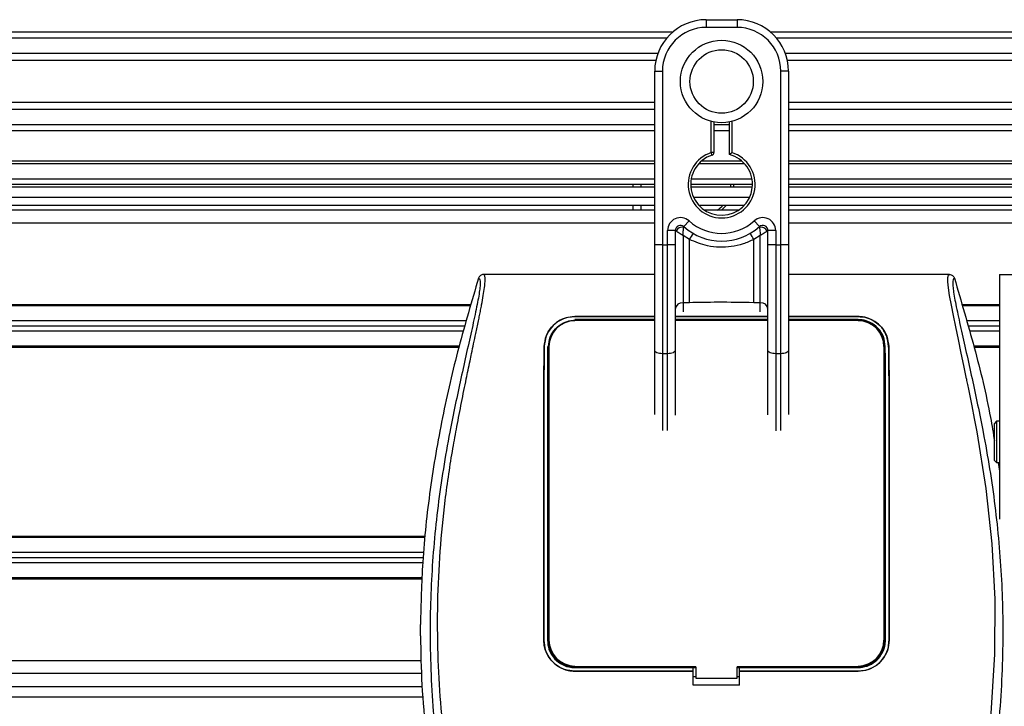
# Model space of a CAD drawing. Header units: millimetres. Extents: x 0 to 420, y 0 to 297.
# Tile 41 of 63: x 180 to 195, y 244 to 255. Entities that reach past the tile are written whole.
import ezdxf

# ---------------------------------------------------------------- set-up
doc = ezdxf.new("R2010")
doc.units = ezdxf.units.MM

msp = doc.modelspace()

# ---------------------------------------------------------------- linework, layer by layer
at = {"color": 7, "linetype": 'Continuous', "lineweight": 25}
for p, q in [((190.46199, 255.16589), (190.46199, 255.04467)), ((190.46199, 255.16589), (190.9469, 255.16589)), ((190.9469, 255.16589), (190.9469, 255.04467)), ((189.93673, 254.97192), (90.45074, 254.97192)), ((190.9469, 255.04467), (190.46199, 255.04467)), ((221.01087, 254.97192), (191.47216, 254.97192)), ((189.84369, 254.87815), (90.54377, 254.87815)), ((221.01087, 254.87815), (191.5652, 254.87815)), ((189.70347, 254.63662), (90.684, 254.63662)), ((221.01087, 254.63662), (191.70542, 254.63662)), ((189.67184, 254.52744), (90.71562, 254.52744)), ((221.01087, 254.52744), (191.73705, 254.52744)), ((189.65382, 254.35772), (189.77505, 254.35772)), ((189.65382, 253.64455), (189.65382, 254.35772)), ((189.77505, 254.35772), (189.77505, 251.63127)), ((191.75507, 254.35772), (191.63384, 254.35772)), ((191.63384, 251.63127), (191.63384, 254.35772)), ((191.75507, 254.35772), (191.75507, 253.64455)), ((189.65382, 253.86474), (90.73365, 253.86474)), ((221.01087, 253.86474), (191.75507, 253.86474)), ((189.65382, 253.75555), (90.73365, 253.75555)), ((221.01087, 253.75555), (191.75507, 253.75555)), ((189.65382, 253.51402), (90.73365, 253.51402)), ((189.65382, 253.13129), (189.65382, 253.64455)), ((190.54281, 253.07957), (190.54281, 253.5696)), ((190.58322, 253.56054), (190.58322, 253.07957)), ((190.82567, 253.51402), (190.58322, 253.51402)), ((190.82567, 253.04925), (190.82567, 253.56054)), ((190.86608, 253.5696), (190.86608, 253.07957)), ((191.75507, 253.64455), (191.75507, 253.13129)), ((221.01087, 253.51402), (191.75507, 253.51402)), ((189.65382, 253.42026), (90.73365, 253.42026)), ((190.82567, 253.42026), (190.58322, 253.42026)), ((221.01087, 253.42026), (191.75507, 253.42026)), ((189.65382, 251.63127), (189.65382, 253.13129)), ((190.55525, 253.04112), (190.54281, 253.07957)), ((190.58322, 253.07957), (190.54281, 253.07957)), ((191.75507, 253.13129), (191.75507, 251.63127)), ((189.65382, 252.94423), (90.73365, 252.94423)), ((189.65382, 252.90301), (90.73365, 252.90301)), ((191.06587, 252.90301), (190.34302, 252.90301)), ((191.02426, 252.94423), (190.38463, 252.94423)), ((221.01087, 252.94423), (191.75507, 252.94423)), ((221.01087, 252.90301), (191.75507, 252.90301)), ((189.65382, 252.66056), (90.73365, 252.66056)), ((191.18257, 252.66056), (190.22633, 252.66056)), ((221.01087, 252.66056), (191.75507, 252.66056)), ((189.65382, 252.57975), (90.73365, 252.57975)), ((189.65382, 252.53934), (90.73365, 252.53934)), ((189.31609, 252.53934), (189.31609, 252.57975)), ((189.43731, 252.57975), (189.43731, 252.53934)), ((191.18935, 252.57975), (190.21954, 252.57975)), ((191.18766, 252.53934), (190.22123, 252.53934)), ((190.84993, 252.53934), (190.85161, 252.57975)), ((190.89202, 252.57975), (190.89046, 252.53934)), ((221.01087, 252.57975), (191.75507, 252.57975)), ((218.90963, 252.53934), (191.75507, 252.53934)), ((90.73365, 252.3777), (189.65382, 252.3777)), ((190.26364, 252.3777), (191.14525, 252.3777)), ((191.75507, 252.3777), (216.8892, 252.3777)), ((90.73365, 252.25648), (189.65382, 252.25648)), ((189.65382, 252.17566), (90.73365, 252.17566)), ((189.31609, 252.17566), (189.31609, 252.25648)), ((189.43731, 252.25648), (189.43731, 252.17566)), ((190.34302, 252.25648), (191.06587, 252.25648)), ((190.97249, 252.17566), (190.43641, 252.17566)), ((191.75507, 252.25648), (216.8892, 252.25648)), ((198.30126, 252.17566), (191.75507, 252.17566)), ((189.65382, 251.97362), (90.73365, 251.97362)), ((190.11179, 251.91713), (190.1926, 252.00749)), ((191.21629, 252.00749), (191.2971, 251.91713)), ((198.30126, 251.97362), (191.75507, 251.97362)), ((189.85587, 251.63127), (189.85587, 251.85689)), ((189.97709, 251.85689), (189.85587, 251.85689)), ((189.97709, 251.85689), (189.97709, 251.63127)), ((189.98871, 251.84844), (189.97709, 251.84844)), ((191.4318, 251.84844), (191.42018, 251.84844)), ((191.55303, 251.85689), (191.4318, 251.85689)), ((191.4318, 251.63127), (191.4318, 251.85689)), ((191.55303, 251.85689), (191.55303, 251.63127)), ((190.19898, 251.71671), (190.09832, 251.77781)), ((190.09832, 251.77781), (190.09832, 250.72302)), ((190.19898, 250.72302), (190.19898, 251.71671)), ((191.31057, 251.77781), (191.20992, 251.71671)), ((191.20992, 250.72302), (191.20992, 251.71671)), ((191.31057, 250.72302), (191.31057, 251.77781)), ((189.65382, 249.97476), (189.65382, 251.63127)), ((189.77505, 251.63127), (189.65382, 251.63127)), ((189.77505, 251.63127), (189.77505, 249.92353)), ((189.77505, 251.63127), (189.85587, 251.63127)), ((189.97709, 251.63127), (189.85587, 251.63127)), ((189.85587, 249.92353), (189.85587, 251.63127)), ((189.97709, 251.63127), (189.97709, 249.97476)), ((191.55303, 251.63127), (191.4318, 251.63127)), ((191.4318, 249.97476), (191.4318, 251.63127)), ((191.55303, 251.63127), (191.55303, 249.92353)), ((191.55303, 251.63127), (191.63384, 251.63127)), ((191.63384, 249.92353), (191.63384, 251.63127)), ((191.75507, 251.63127), (191.63384, 251.63127)), ((191.75507, 251.63127), (191.75507, 249.97476)), ((189.65382, 251.16545), (186.96581, 251.16545)), ((194.28145, 251.16545), (191.75507, 251.16545)), ((195.06857, 251.16545), (195.06857, 247.32422)), ((195.06857, 251.16545), (196.68491, 251.16545)), ((186.76931, 250.69267), (93.19857, 250.69267)), ((186.76353, 250.67246), (93.19857, 250.67246)), ((190.19898, 250.72302), (190.09832, 250.72302)), ((190.09832, 250.72302), (190.09832, 250.58123)), ((191.31057, 250.72302), (191.20992, 250.72302)), ((191.31057, 250.58123), (191.31057, 250.72302)), ((195.06857, 250.69267), (194.47794, 250.69267)), ((195.06857, 250.67246), (194.48372, 250.67246)), ((186.69649, 250.43809), (164.23259, 250.43809)), ((188.40116, 250.50676), (189.65382, 250.50676)), ((188.40116, 250.50589), (188.40116, 250.50676)), ((189.65382, 250.50589), (188.40116, 250.50589)), ((189.65382, 250.45757), (188.40116, 250.45757)), ((188.7512, 250.45396), (188.4552, 250.45396)), ((188.7512, 250.45396), (188.75723, 250.44832)), ((191.4318, 250.45757), (189.97709, 250.45757)), ((189.97998, 250.50676), (191.42891, 250.50676)), ((191.41891, 250.50589), (189.98998, 250.50589)), ((190.09832, 250.45359), (190.09832, 250.44799)), ((190.57642, 250.45431), (190.5757, 250.45359)), ((190.57642, 250.45431), (190.67084, 250.45431)), ((190.57642, 250.45431), (190.57642, 250.44787)), ((190.67156, 250.45359), (190.67084, 250.45431)), ((190.67084, 250.44785), (190.67084, 250.45431)), ((191.31057, 250.44801), (191.31057, 250.45359)), ((191.75507, 250.50676), (192.8461, 250.50676)), ((192.8461, 250.50589), (191.75507, 250.50589)), ((192.8461, 250.45757), (191.75507, 250.45757)), ((191.75507, 250.44813), (192.8461, 250.44843)), ((192.79206, 250.45396), (192.49606, 250.45396)), ((192.79206, 250.45396), (192.79798, 250.44842)), ((192.8461, 250.50589), (192.8461, 250.50676)), ((195.06857, 250.43809), (194.55077, 250.43809)), ((186.65025, 250.27646), (164.23259, 250.27646)), ((186.67337, 250.35727), (164.24357, 250.35727)), ((195.06857, 250.35727), (194.57389, 250.35727)), ((195.06857, 250.27646), (194.59701, 250.27646)), ((186.57746, 250.02188), (93.19857, 250.02188)), ((186.5832, 250.04209), (158.08055, 250.04209)), ((187.92039, 250.03439), (187.91963, 250.0344)), ((187.99425, 250.03401), (187.99425, 245.42743)), ((189.65382, 248.96814), (189.65382, 249.97476)), ((189.97709, 249.97476), (189.97709, 248.96084)), ((191.4318, 248.96109), (191.4318, 249.97476)), ((191.75507, 249.97476), (191.75507, 248.96864)), ((193.25301, 250.03401), (193.25301, 245.42743)), ((193.32686, 250.03439), (193.32763, 250.0344)), ((195.06857, 250.04209), (194.66406, 250.04209)), ((195.06857, 250.02188), (194.6698, 250.02188)), ((189.85587, 249.92353), (189.77505, 249.92353)), ((189.77505, 249.92353), (189.77505, 248.71663)), ((189.85587, 248.7153), (189.85587, 249.92353)), ((191.63384, 249.92353), (191.55303, 249.92353)), ((191.55303, 249.92353), (191.55303, 248.71477)), ((191.63384, 248.71606), (191.63384, 249.92353)), ((195.02008, 248.86216), (194.98775, 248.82983)), ((194.98775, 248.24795), (194.98775, 248.82983)), ((195.06857, 248.86216), (195.02008, 248.86216)), ((195.02008, 248.86216), (195.02008, 248.21562)), ((194.98775, 248.24795), (195.02008, 248.21562)), ((195.02008, 248.21562), (195.06857, 248.21562)), ((195.04536, 248.21562), (195.06857, 248.07942)), ((186.0541, 247.05589), (147.54809, 247.05589)), ((186.05202, 247.03569), (158.08055, 247.03569)), ((186.02793, 246.80132), (164.23259, 246.80132)), ((186.01963, 246.7205), (164.24357, 246.7205)), ((186.01205, 246.63969), (164.23259, 246.63969)), ((186.00348, 246.40532), (147.54809, 246.40532)), ((186.00274, 246.38511), (147.54809, 246.38511)), ((185.97664, 245.49686), (185.97664, 245.67113)), ((187.91328, 245.42742), (187.91258, 245.42742)), ((193.33397, 245.42742), (193.33468, 245.42742)), ((185.9837, 245.10416), (147.54809, 245.10416)), ((185.9945, 244.90212), (147.54809, 244.90212)), ((188.40116, 244.99619), (190.25995, 244.99619)), ((188.40116, 244.93972), (190.25995, 244.93972)), ((188.40116, 244.93972), (188.40116, 244.93902)), ((190.25995, 244.93902), (188.40116, 244.93902)), ((188.4636, 245), (188.7428, 245)), ((190.25995, 244.99973), (190.30036, 244.99973)), ((190.25995, 244.99619), (190.25995, 244.99973)), ((190.25995, 244.93972), (190.25995, 244.99619)), ((190.25995, 244.93902), (190.25995, 244.93972)), ((190.25995, 244.71948), (190.25995, 244.93902)), ((190.25995, 244.8582), (190.30036, 244.8582)), ((190.30036, 245.00761), (190.30036, 244.82981)), ((190.9469, 244.82981), (190.9469, 245.00761)), ((190.9469, 244.99973), (190.98731, 244.99973)), ((190.9469, 244.8582), (190.98731, 244.8582)), ((190.98731, 244.99619), (190.98731, 244.99973)), ((190.98731, 244.93972), (190.98731, 244.99619)), ((190.98731, 244.99619), (192.8461, 244.99619)), ((190.98731, 244.93972), (192.8461, 244.93972)), ((190.98731, 244.93902), (190.98731, 244.93972)), ((190.98731, 244.71948), (190.98731, 244.93902)), ((192.8461, 244.93902), (190.98731, 244.93902)), ((192.50445, 245), (192.78366, 245)), ((192.8461, 244.93972), (192.8461, 244.93902)), ((190.98731, 244.71948), (190.25995, 244.71948)), ((190.30036, 244.82981), (190.9469, 244.82981)), ((147.54809, 244.70007), (186.00166, 244.70007)), ((147.54809, 244.53844), (186.01435, 244.53844))]:
    msp.add_line(p, q, dxfattribs=at)
at = {"color": 7, "linetype": 'Continuous', "lineweight": 25, "flags": 128}
for points in [[(190.78077, 252.25648), (190.70801, 252.18041), (190.70237, 252.17566)], [(194.92936, 244.19189), (194.99417, 245.20734), (194.99705, 246.07225), (194.95143, 246.93924), (194.85773, 247.80866), (194.71522, 248.69496), (194.67531, 248.9056), (194.63669, 249.10222), (194.59481, 249.31192), (194.58398, 249.36594), (194.56923, 249.43916), (194.55602, 249.50439), (194.5525, 249.52181), (194.55151, 249.5267), (194.55121, 249.52819), (194.5511, 249.52875), (194.55106, 249.52893), (194.55105, 249.52899), (194.55104, 249.52902), (194.55104, 249.52903), (194.55104, 249.52904), (194.55104, 249.52904), (194.55104, 249.52904), (194.55104, 249.52904), (194.50796, 249.73711), (194.46664, 249.93306), (194.42176, 250.14479), (194.37975, 250.34431), (194.34322, 250.52189), (194.31088, 250.68703), (194.28427, 250.83608), (194.26597, 250.95885), (194.25669, 251.05297), (194.25655, 251.11684), (194.26485, 251.15342), (194.28145, 251.16545)], [(188.40116, 250.44841), (188.85872, 250.44829), (189.65382, 250.4481)], [(189.77505, 249.92353), (189.7514, 249.92451), (189.72866, 249.92743), (189.7077, 249.93216), (189.68933, 249.93853), (189.67425, 249.9463), (189.66305, 249.95515), (189.65615, 249.96476), (189.65382, 249.97476)], [(189.97709, 249.97476), (189.97476, 249.96476), (189.96786, 249.95515), (189.95666, 249.9463), (189.94159, 249.93853), (189.92322, 249.93216), (189.90226, 249.92743), (189.87952, 249.92451), (189.85587, 249.92353)], [(191.55303, 249.92353), (191.52938, 249.92451), (191.50663, 249.92743), (191.48568, 249.93216), (191.46731, 249.93853), (191.45223, 249.9463), (191.44103, 249.95515), (191.43413, 249.96476), (191.4318, 249.97476)], [(191.75507, 249.97476), (191.75274, 249.96476), (191.74584, 249.95515), (191.73464, 249.9463), (191.71956, 249.93853), (191.70119, 249.93216), (191.68023, 249.92743), (191.65749, 249.92451), (191.63384, 249.92353)], [(190.30036, 245.00761), (189.49214, 245.00761), (188.40116, 245.00761)], [(192.8461, 245.00761), (192.39351, 245.00761), (190.9469, 245.00761)]]:
    msp.add_lwpolyline(points, dxfattribs=at)
at = {"color": 7, "linetype": 'Continuous', "lineweight": 25}
for radius in [0.64701, 0.49767]:
    msp.add_circle((190.70445, 254.19609), radius, dxfattribs=at)
for centre, radius, start, end in [((190.46199, 254.35772), 0.80817, 90, 180), ((190.9469, 254.35772), 0.80817, 0, 90), ((190.46199, 254.35772), 0.68695, 90, 180), ((190.9469, 254.35772), 0.68695, 0, 90), ((190.70445, 252.57975), 0.52531, 107.920213, 72.079787), ((190.70445, 252.57975), 0.4849, 107.920213, 75.522488), ((190.54281, 253.07957), 0.04041, 287.920213, 0), ((190.36671, 252.57975), 0.4849, 303.55731, 318.189685), ((190.05791, 251.85689), 0.20204, 48.189685, 180), ((190.70445, 252.57975), 0.76776, 228.189685, 311.810315), ((191.35098, 251.85689), 0.20204, 0, 131.810315), ((190.05791, 251.85689), 0.08082, 48.189685, 180), ((190.05791, 251.85689), 0.08082, 48.190689, 179.99948), ((190.08304, 251.80225), 0.10503, 75.207531, 153.906305), ((190.70445, 252.57975), 0.88899, 228.189685, 311.810315), ((191.35098, 251.85689), 0.08082, 0, 131.810315), ((191.35098, 251.85689), 0.08082, 0.00052, 131.809311), ((191.32586, 251.80225), 0.10503, 26.093695, 104.792469), ((190.70067, 251.45705), 0.56491, 141.327049, 152.635406), ((190.70822, 251.45705), 0.56491, 27.364594, 38.672951), ((190.08835, 250.61154), 0.11192, 84.888926, 173.756454), ((191.32054, 250.61154), 0.11192, 6.243546, 95.111074), ((188.40116, 250.03401), 0.40691, 90, 180), ((192.8461, 250.03401), 0.40691, 0, 90), ((188.40116, 245.42743), 0.40691, 180, 270), ((192.8461, 245.42743), 0.40691, 270, 0)]:
    msp.add_arc(centre, radius, start, end, dxfattribs=at)
for points, knots in [([(190.82567, 253.04925), (190.826, 253.04951), (190.82666, 253.05002), (190.83161, 253.05384), (190.83917, 253.05961), (190.85003, 253.06778), (190.85952, 253.07479), (190.86516, 253.0789), (190.86598, 253.0795), (190.86608, 253.07957)], [0, 0, 0, 0, 0.16194992, 0.32336195, 0.4972773, 0.7062892, 0.9573608, 0.99480442, 1, 1, 1, 1]), ([(189.98871, 251.84844), (189.98623, 251.85025), (189.98088, 251.85413), (189.97756, 251.85658), (189.9772, 251.85682), (189.97709, 251.85689)], [0, 0, 0, 0, 0.37275472, 0.80355374, 1, 1, 1, 1]), ([(190.09832, 251.77781), (190.09813, 251.77792), (190.09783, 251.77811), (190.09737, 251.77839), (190.09685, 251.77871), (190.09607, 251.77919), (190.09488, 251.77993), (190.09305, 251.78105), (190.09024, 251.78278), (190.08591, 251.78545), (190.07917, 251.78962), (190.06831, 251.79636), (190.04829, 251.80888), (190.02874, 251.82141), (190.00581, 251.83656), (189.99602, 251.84336), (189.98871, 251.84844)], [0, 0, 0, 0, 0.00419055, 0.00685655, 0.01050099, 0.01608276, 0.02463309, 0.03773692, 0.0578443, 0.08879626, 0.13682222, 0.21288297, 0.34057388, 0.61171574, 0.70987367, 1, 1, 1, 1]), ([(190.09832, 251.77781), (190.09833, 251.77802), (190.09835, 251.77847), (190.09839, 251.77916), (190.09844, 251.78003), (190.09851, 251.78125), (190.09862, 251.78316), (190.09879, 251.78614), (190.09907, 251.79081), (190.09954, 251.79822), (190.10038, 251.81042), (190.10218, 251.83397), (190.10438, 251.85718), (190.10733, 251.88414), (190.10877, 251.8954), (190.10985, 251.9038)], [0, 0, 0, 0, 0.004265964, 0.008890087, 0.013806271, 0.021446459, 0.033330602, 0.05185022, 0.080825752, 0.126576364, 0.20045088, 0.32751798, 0.612685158, 0.71115998, 1, 1, 1, 1]), ([(190.11179, 251.91713), (190.11176, 251.91703), (190.11167, 251.9167), (190.11109, 251.9129), (190.11024, 251.90667), (190.10985, 251.9038)], [0, 0, 0, 0, 0.19789451, 0.62975779, 1, 1, 1, 1]), ([(191.2971, 251.91713), (191.29717, 251.91683), (191.29731, 251.91619), (191.29803, 251.91128), (191.29874, 251.906), (191.29904, 251.9038)], [0, 0, 0, 0, 0.3358482, 0.72238304, 1, 1, 1, 1]), ([(191.29904, 251.9038), (191.30012, 251.8954), (191.30156, 251.88414), (191.30451, 251.85718), (191.30671, 251.83397), (191.30852, 251.81042), (191.30935, 251.79822), (191.30982, 251.79081), (191.3101, 251.78614), (191.31027, 251.78316), (191.31038, 251.78125), (191.31045, 251.78003), (191.3105, 251.77916), (191.31054, 251.77847), (191.31056, 251.77802), (191.31057, 251.77781)], [0, 0, 0, 0, 0.28884002, 0.38731484, 0.67248202, 0.79954912, 0.87342364, 0.91917425, 0.94814978, 0.9666694, 0.97855354, 0.98619373, 0.99110991, 0.99573404, 1, 1, 1, 1]), ([(191.42018, 251.84844), (191.41287, 251.84336), (191.40309, 251.83656), (191.38015, 251.82141), (191.3606, 251.80888), (191.34058, 251.79636), (191.32973, 251.78962), (191.32298, 251.78545), (191.31865, 251.78278), (191.31584, 251.78105), (191.31402, 251.77993), (191.31282, 251.77919), (191.31204, 251.77871), (191.31152, 251.77839), (191.31106, 251.77811), (191.31076, 251.77792), (191.31057, 251.77781)], [0, 0, 0, 0, 0.290126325, 0.388284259, 0.659426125, 0.787117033, 0.863177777, 0.911203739, 0.942155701, 0.962263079, 0.975366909, 0.983917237, 0.989499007, 0.993143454, 0.995809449, 1, 1, 1, 1]), ([(191.4318, 251.85689), (191.43151, 251.85669), (191.43088, 251.85624), (191.42662, 251.85311), (191.42208, 251.84983), (191.42018, 251.84844)], [0, 0, 0, 0, 0.33368437, 0.72015173, 1, 1, 1, 1]), ([(191.20992, 251.71671), (191.15405, 251.69122), (191.04075, 251.63953), (190.85815, 251.59852), (190.67033, 251.58811), (190.44422, 251.61276), (190.2923, 251.67715), (190.19898, 251.71671)], [0, 0, 0, 0, 0.175347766, 0.355579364, 0.531018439, 0.711881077, 1, 1, 1, 1]), ([(186.88828, 251.10852), (186.78098, 250.74756), (186.56612, 250.02475), (186.31046, 248.91807), (186.11773, 247.79285), (186.00129, 246.70727), (185.98442, 245.99786), (185.97664, 245.67113)], [0, 0, 0, 0, 0.2041389, 0.40877747, 0.6153735, 0.8228525, 1, 1, 1, 1]), ([(186.88828, 251.10852), (186.89429, 251.10674), (186.90625, 251.1032), (186.91478, 251.06813), (186.91487, 251.0075), (186.90527, 250.91789), (186.88633, 250.80079), (186.85917, 250.65969), (186.82532, 250.49857), (186.77391, 250.26431), (186.7014, 249.94309), (186.61249, 249.53944), (186.52203, 249.11838), (186.38659, 248.45279), (186.23933, 247.53889), (186.13526, 246.37424), (186.11701, 245.15984), (186.19864, 243.8965), (186.38835, 242.59288), (186.61422, 241.56399), (186.81515, 240.80485), (186.95308, 240.30546), (187.08739, 239.80547), (187.20637, 239.30258), (187.30519, 238.79343), (187.32201, 238.44823), (187.33044, 238.27511)], [0, 0, 0, 0, 0.01540227, 0.03061858, 0.04589778, 0.0611515, 0.07635239, 0.09167591, 0.1069667, 0.12239636, 0.15311965, 0.18413953, 0.21464534, 0.24575549, 0.32956556, 0.41290917, 0.49608211, 0.58959241, 0.68386766, 0.7780859, 0.81510034, 0.85211963, 0.88910287, 0.92601797, 0.9628961, 1, 1, 1, 1]), ([(187.49146, 238.27063), (187.48117, 238.46625), (187.46082, 238.85302), (187.34422, 239.41839), (187.20841, 239.96618), (187.05556, 240.51735), (186.90227, 241.06449), (186.75865, 241.62137), (186.61738, 242.23538), (186.48303, 242.92495), (186.36871, 243.68351), (186.28964, 244.44597), (186.24589, 245.22317), (186.24198, 246.01524), (186.2798, 246.81963), (186.34626, 247.49409), (186.41943, 248.03135), (186.48174, 248.41983), (186.54925, 248.79185), (186.62143, 249.15745), (186.68027, 249.45261), (186.72497, 249.66819), (186.75253, 249.80048), (186.78191, 249.93908), (186.81251, 250.08348), (186.84144, 250.22045), (186.8665, 250.33908), (186.88627, 250.43457), (186.90466, 250.52466), (186.92157, 250.60956), (186.94227, 250.71722), (186.96451, 250.84127), (186.98279, 250.96402), (186.9921, 251.05746), (186.99205, 251.12093), (186.98393, 251.15891), (186.97193, 251.16324), (186.96581, 251.16545)], [0, 0, 0, 0, 0.04160653, 0.08226074, 0.12245889, 0.1616664, 0.20386052, 0.2432792, 0.2839298, 0.33780621, 0.39261111, 0.44698337, 0.50073596, 0.55806337, 0.61532566, 0.6718893, 0.70210574, 0.73061316, 0.75553933, 0.78249837, 0.80981288, 0.81990969, 0.83084412, 0.83979376, 0.85178742, 0.86465434, 0.87277824, 0.88130026, 0.88914766, 0.89676817, 0.90488939, 0.92066257, 0.93675069, 0.95253734, 0.96796219, 0.98367471, 1, 1, 1, 1]), ([(186.96581, 251.16545), (186.95723, 251.16466), (186.94008, 251.16309), (186.91703, 251.15073), (186.89823, 251.13246), (186.8916, 251.11651), (186.88828, 251.10852)], [0, 0, 0, 0, 0.24967543, 0.49939281, 0.74914799, 1, 1, 1, 1]), ([(194.35898, 251.10852), (194.35296, 251.10674), (194.34101, 251.1032), (194.33248, 251.06813), (194.33239, 251.0075), (194.34199, 250.91789), (194.36093, 250.80079), (194.38809, 250.65969), (194.42194, 250.49857), (194.47335, 250.26431), (194.54586, 249.94309), (194.63477, 249.53944), (194.72522, 249.11838), (194.86067, 248.45279), (195.00793, 247.53889), (195.11199, 246.37424), (195.13025, 245.15984), (195.04862, 243.8965), (194.85891, 242.59288), (194.63304, 241.56399), (194.4321, 240.80485), (194.29417, 240.30546), (194.15986, 239.80547), (194.04089, 239.30258), (193.94206, 238.79343), (193.92525, 238.44823), (193.91682, 238.27511)], [0, 0, 0, 0, 0.01540227, 0.03061858, 0.04589778, 0.0611515, 0.07635239, 0.09167591, 0.1069667, 0.12239636, 0.15311965, 0.18413953, 0.21464534, 0.24575549, 0.32956556, 0.41290917, 0.49608211, 0.58959241, 0.68386766, 0.7780859, 0.81510034, 0.85211963, 0.88910287, 0.92601797, 0.9628961, 1, 1, 1, 1]), ([(194.28145, 251.16545), (194.29003, 251.16466), (194.30718, 251.16309), (194.33023, 251.15073), (194.34903, 251.13246), (194.35566, 251.11651), (194.35898, 251.10852)], [0, 0, 0, 0, 0.24967543, 0.49939281, 0.74914799, 1, 1, 1, 1]), ([(194.35898, 251.10852), (194.46537, 250.7474), (194.67843, 250.02427), (194.88666, 249.17035), (194.96774, 248.67575), (194.98775, 248.55364)], [0, 0, 0, 0, 0.42899235, 0.85903475, 1, 1, 1, 1]), ([(191.20992, 250.72302), (191.02109, 250.72667), (190.68408, 250.73319), (190.34714, 250.72613), (190.19898, 250.72302)], [0, 0, 0, 0, 0.56028269, 1, 1, 1, 1]), ([(187.91963, 250.0344), (187.92698, 250.09332), (187.94167, 250.21109), (188.04093, 250.36118), (188.17491, 250.46077), (188.30537, 250.50238), (188.37673, 250.50564), (188.40116, 250.50676)], [0, 0, 0, 0, 0.24267004, 0.4850883, 0.73180572, 0.90817203, 1, 1, 1, 1]), ([(188.40116, 250.50589), (188.35453, 250.50188), (188.26147, 250.49388), (188.13473, 250.43313), (188.02495, 250.3376), (187.94048, 250.20217), (187.92713, 250.09065), (187.92039, 250.03439)], [0, 0, 0, 0, 0.17434441, 0.34796365, 0.54006901, 0.76796632, 1, 1, 1, 1]), ([(187.98478, 250.03399), (187.99068, 250.08489), (188.00251, 250.18699), (188.08721, 250.31861), (188.20311, 250.40693), (188.31666, 250.44437), (188.37937, 250.44737), (188.40116, 250.44841)], [0, 0, 0, 0, 0.24096485, 0.48337497, 0.7285961, 0.90568571, 1, 1, 1, 1]), ([(188.44925, 250.44839), (188.45079, 250.44986), (188.45275, 250.45171), (188.45477, 250.45357), (188.4552, 250.45396)], [0, 0, 0, 0, 0.78769982, 1, 1, 1, 1]), ([(188.4552, 250.45396), (188.45926, 250.45367), (188.46656, 250.45314), (188.47265, 250.44985), (188.47536, 250.44839)], [0, 0, 0, 0, 0.55631517, 1, 1, 1, 1]), ([(188.73083, 250.44832), (188.7312, 250.44862), (188.73504, 250.4516), (188.74251, 250.45351), (188.74922, 250.45386), (188.7512, 250.45396)], [0, 0, 0, 0, 0.07159855, 0.7251144, 1, 1, 1, 1]), ([(189.97709, 250.44802), (190.21438, 250.44793), (190.69928, 250.44775), (191.18418, 250.44795), (191.4318, 250.44805)], [0, 0, 0, 0, 0.48935082, 1, 1, 1, 1]), ([(192.49004, 250.44833), (192.4916, 250.44982), (192.49358, 250.45169), (192.49563, 250.45357), (192.49606, 250.45396)], [0, 0, 0, 0, 0.7900144, 1, 1, 1, 1]), ([(192.49606, 250.45396), (192.50012, 250.45367), (192.50746, 250.45314), (192.51358, 250.44982), (192.51632, 250.44834)], [0, 0, 0, 0, 0.55326522, 1, 1, 1, 1]), ([(192.7718, 250.44841), (192.77214, 250.44867), (192.77594, 250.45162), (192.78337, 250.4535), (192.79007, 250.45386), (192.79206, 250.45396)], [0, 0, 0, 0, 0.06498635, 0.72315663, 1, 1, 1, 1]), ([(192.8461, 250.50676), (192.89311, 250.5027), (192.98696, 250.4946), (193.11472, 250.43286), (193.22463, 250.33611), (193.30807, 250.20046), (193.3211, 250.08984), (193.32763, 250.0344)], [0, 0, 0, 0, 0.17602394, 0.35136334, 0.54466667, 0.77179405, 1, 1, 1, 1]), ([(193.32686, 250.03439), (193.31947, 250.0934), (193.30468, 250.21136), (193.20499, 250.36145), (193.07097, 250.4605), (192.9408, 250.50159), (192.87026, 250.50479), (192.8461, 250.50589)], [0, 0, 0, 0, 0.24352506, 0.48678704, 0.7352137, 0.90932665, 1, 1, 1, 1]), ([(193.27383, 250.03401), (193.26764, 250.0867), (193.25527, 250.19205), (193.16725, 250.32681), (193.04767, 250.41634), (192.93147, 250.45363), (192.86785, 250.45656), (192.8461, 250.45757)], [0, 0, 0, 0, 0.24343294, 0.48667429, 0.73216251, 0.90844651, 1, 1, 1, 1]), ([(192.8461, 250.44843), (192.88629, 250.44494), (192.9657, 250.43803), (193.07493, 250.38584), (193.16974, 250.30363), (193.24498, 250.18433), (193.25648, 250.08555), (193.26248, 250.034)], [0, 0, 0, 0, 0.17334583, 0.34244333, 0.53261108, 0.75610773, 1, 1, 1, 1]), ([(187.91258, 245.42742), (187.91238, 246.04586), (187.91203, 247.12239), (187.91121, 248.2962), (187.91139, 248.9487), (187.91196, 249.24279), (187.91374, 249.53561), (187.91637, 249.80083), (187.91864, 249.964), (187.91963, 250.0344)], [0, 0, 0, 0, 0.399990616, 0.696273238, 0.759169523, 0.822014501, 0.886487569, 0.951018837, 1, 1, 1, 1]), ([(187.92039, 250.03439), (187.9184, 249.88437), (187.91435, 249.57973), (187.91209, 249.10272), (187.91199, 248.63268), (187.91218, 248.02237), (187.91273, 246.95392), (187.91306, 246.03801), (187.91328, 245.42742)], [0, 0, 0, 0, 0.10361451, 0.21039489, 0.30892895, 0.40762719, 0.6050952, 1, 1, 1, 1]), ([(187.97343, 250.03401), (187.97242, 249.88393), (187.97039, 249.5792), (187.96924, 249.10213), (187.9692, 248.63211), (187.9693, 248.02192), (187.96956, 246.95365), (187.96973, 246.03791), (187.96984, 245.42743)], [0, 0, 0, 0, 0.103645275, 0.210456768, 0.308984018, 0.407674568, 0.605126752, 1, 1, 1, 1]), ([(187.98126, 245.42743), (187.98123, 245.57996), (187.98109, 246.34262), (187.98089, 247.41029), (187.9806, 248.42417), (187.98065, 248.92645), (187.98091, 249.22477), (187.98179, 249.52203), (187.98311, 249.79329), (187.98427, 249.96067), (187.98478, 250.03399)], [0, 0, 0, 0, 0.09866262, 0.49331325, 0.69063923, 0.75445246, 0.81821717, 0.8835847, 0.94900683, 1, 1, 1, 1]), ([(193.26248, 250.034), (193.26342, 249.89206), (193.26512, 249.63536), (193.26631, 249.24264), (193.26675, 248.74686), (193.26648, 247.92393), (193.26626, 246.77491), (193.26609, 245.87659), (193.266, 245.42743)], [0, 0, 0, 0, 0.09798508, 0.17719899, 0.25657658, 0.41886692, 0.70943339, 1, 1, 1, 1]), ([(193.27742, 245.42743), (193.27753, 246.03923), (193.27772, 247.02373), (193.27799, 248.19437), (193.27809, 248.84777), (193.27773, 249.22176), (193.27673, 249.59403), (193.27499, 249.85812), (193.27383, 250.03401)], [0, 0, 0, 0, 0.39569177, 0.63673231, 0.75729188, 0.81812006, 0.8788623, 1, 1, 1, 1]), ([(193.33397, 245.42742), (193.33419, 246.03937), (193.33456, 247.11286), (193.33532, 248.37709), (193.33518, 249.13195), (193.33294, 249.51741), (193.3303, 249.78817), (193.32794, 249.95714), (193.32686, 250.03439)], [0, 0, 0, 0, 0.39561742, 0.69400195, 0.81849559, 0.88231427, 0.94619029, 1, 1, 1, 1]), ([(193.32763, 250.0344), (193.32961, 249.88474), (193.33361, 249.58101), (193.33587, 249.10543), (193.33597, 248.63595), (193.33579, 248.02502), (193.33523, 246.95548), (193.3349, 246.03863), (193.33468, 245.42742)], [0, 0, 0, 0, 0.10320136, 0.20943698, 0.30808867, 0.40690628, 0.60461462, 1, 1, 1, 1]), ([(185.97664, 245.49686), (185.98128, 245.23863), (185.99057, 244.72156), (186.03727, 244.20652), (186.06065, 243.94869)], [0, 0, 0, 0, 0.49941172, 1, 1, 1, 1]), ([(188.40116, 244.93902), (188.34623, 244.94442), (188.23639, 244.95522), (188.08996, 245.03944), (187.97945, 245.16344), (187.92094, 245.30078), (187.91495, 245.39148), (187.91258, 245.42742)], [0, 0, 0, 0, 0.21471698, 0.42943093, 0.64424617, 0.85905702, 1, 1, 1, 1]), ([(187.91328, 245.42742), (187.9187, 245.37257), (187.92952, 245.26287), (188.01371, 245.11672), (188.13752, 245.00642), (188.27466, 244.94803), (188.36525, 244.94208), (188.40116, 244.93972)], [0, 0, 0, 0, 0.21475926, 0.42951945, 0.64419924, 0.85896194, 1, 1, 1, 1]), ([(187.96984, 245.42743), (187.97462, 245.37894), (187.98417, 245.28195), (188.05857, 245.15271), (188.16804, 245.05518), (188.2893, 245.00354), (188.3694, 244.99828), (188.40116, 244.99619)], [0, 0, 0, 0, 0.21473469, 0.42946959, 0.64419829, 0.8589152, 1, 1, 1, 1]), ([(187.98126, 245.42743), (187.98451, 245.38816), (187.99167, 245.30168), (188.05308, 245.17918), (188.15419, 245.07848), (188.27639, 245.01781), (188.3623, 245.01078), (188.40116, 245.00761)], [0, 0, 0, 0, 0.17894419, 0.39401351, 0.60853915, 0.8229777, 1, 1, 1, 1]), ([(193.266, 245.42743), (193.26275, 245.38816), (193.25558, 245.30168), (193.19418, 245.17918), (193.09306, 245.07848), (192.97087, 245.01781), (192.88495, 245.01078), (192.8461, 245.00761)], [0, 0, 0, 0, 0.17894415, 0.39401352, 0.60853913, 0.82297769, 1, 1, 1, 1]), ([(192.8461, 244.99619), (192.89459, 245.00096), (192.99156, 245.01049), (193.12081, 245.08485), (193.21836, 245.19429), (193.27004, 245.31554), (193.27532, 245.39565), (193.27742, 245.42743)], [0, 0, 0, 0, 0.21470376, 0.42940734, 0.64411626, 0.85883653, 1, 1, 1, 1]), ([(192.8461, 244.93972), (192.90095, 244.94511), (193.01064, 244.9559), (193.1568, 245.04001), (193.26716, 245.16377), (193.32562, 245.30089), (193.3316, 245.39151), (193.33397, 245.42742)], [0, 0, 0, 0, 0.21472397, 0.42944923, 0.64408755, 0.85894338, 1, 1, 1, 1]), ([(193.33468, 245.42742), (193.32926, 245.37249), (193.31842, 245.26264), (193.23412, 245.11623), (193.11006, 245.00577), (192.97271, 244.94732), (192.88202, 244.94137), (192.8461, 244.93902)], [0, 0, 0, 0, 0.21474819, 0.42949365, 0.64433813, 0.85913498, 1, 1, 1, 1]), ([(188.4636, 245), (188.46138, 245.00193), (188.45847, 245.00446), (188.45573, 245.007), (188.45507, 245.00761)], [0, 0, 0, 0, 0.76008968, 1, 1, 1, 1]), ([(188.48638, 245.00761), (188.4837, 245.00576), (188.47691, 245.00109), (188.46862, 245.00041), (188.4636, 245)], [0, 0, 0, 0, 0.39458364, 1, 1, 1, 1]), ([(188.7428, 245), (188.73821, 245.00036), (188.72988, 245.00102), (188.72292, 245.00557), (188.71981, 245.00761)], [0, 0, 0, 0, 0.55236831, 1, 1, 1, 1]), ([(188.75133, 245.00761), (188.7504, 245.00675), (188.74765, 245.00422), (188.74474, 245.00168), (188.7428, 245)], [0, 0, 0, 0, 0.33714781, 1, 1, 1, 1]), ([(192.50445, 245), (192.50224, 245.00193), (192.49933, 245.00446), (192.49658, 245.007), (192.49592, 245.00761)], [0, 0, 0, 0, 0.76009148, 1, 1, 1, 1]), ([(192.52724, 245.00761), (192.52456, 245.00576), (192.51777, 245.00109), (192.50948, 245.00041), (192.50445, 245)], [0, 0, 0, 0, 0.39458268, 1, 1, 1, 1]), ([(192.78366, 245), (192.77906, 245.00036), (192.77074, 245.00102), (192.76378, 245.00557), (192.76066, 245.00761)], [0, 0, 0, 0, 0.55236985, 1, 1, 1, 1]), ([(192.79218, 245.00761), (192.79126, 245.00675), (192.78851, 245.00422), (192.78559, 245.00168), (192.78366, 245)], [0, 0, 0, 0, 0.337144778, 1, 1, 1, 1])]:
    msp.add_open_spline(points, degree=3, knots=knots, dxfattribs=at)

doc.saveas('drawing.dxf')
